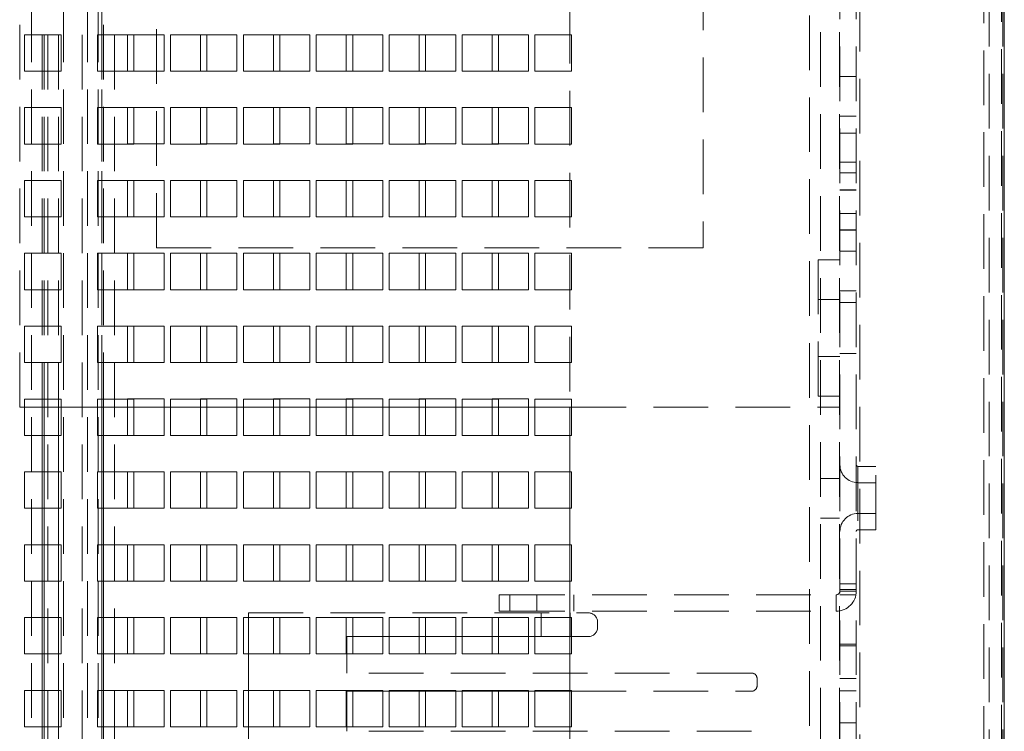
# Paper-space layout '2' of a CAD drawing. Header units: inches. Extents: x 1 to 109, y 1 to 85.
# Tile 98 of 134: x 93.34 to 97.84, y 23.41 to 26.66. Entities that reach past the tile are written whole.
import ezdxf

# ---------------------------------------------------------------- set-up
doc = ezdxf.new("R2010")
doc.units = ezdxf.units.IN
doc.header["$MEASUREMENT"] = 0
doc.linetypes.add('HIDDEN', pattern=[0.075, 0.05, -0.025])

psp = doc.layouts.new('2')

# ---------------------------------------------------------------- linework, layer by layer
at = {"color": 7, "linetype": 'HIDDEN', "lineweight": 0, "ltscale": 5}
for p, q in [((97.8294, 30.6516), (97.8294, 13.0332)), ((97.0903, 13.163), (97.0903, 30.5218)), ((97.165, 13.163), (97.165, 30.5218)), ((97.7483, 13.146), (97.7483, 30.5385)), ((97.7733, 30.5385), (97.7733, 13.146)), ((97.8356, 30.5385), (97.8356, 13.146)), ((97.1817, 30.5153), (97.1817, 13.1695)), ((97.8417, 30.5153), (97.8417, 13.1695)), ((97.0019, 13.2286), (97.0019, 30.4542)), ((97.0891, 13.2286), (97.0891, 30.4542)), ((96.9519, 30.431), (96.9519, 13.2518)), ((93.3938, 13.7176), (93.3938, 29.9676)), ((93.4436, 29.9676), (93.4436, 24.8882)), ((93.4519, 29.9676), (93.4519, 13.7176)), ((93.4519, 29.9676), (93.4519, 24.8882)), ((93.4685, 29.9676), (93.4685, 13.7176)), ((93.5175, 29.9676), (93.5175, 24.8882)), ((93.5412, 13.7176), (93.5412, 29.9676)), ((93.626, 29.9676), (93.626, 13.7176)), ((93.6497, 13.7176), (93.6497, 29.9676)), ((93.6987, 13.7176), (93.6987, 29.9676)), ((93.7153, 13.7176), (93.7153, 29.9676)), ((93.7153, 24.8882), (93.7153, 29.9676)), ((93.7236, 24.8882), (93.7236, 29.9676)), ((93.7734, 29.9676), (93.7734, 13.7176)), ((95.8561, 29.3352), (95.8561, 24.8882)), ((93.3403, 29.2632), (93.3403, 24.8882)), ((93.9653, 25.6174), (93.9653, 26.8631)), ((96.4653, 26.8631), (96.4653, 25.6174)), ((94.0003, 26.5926), (93.8336, 26.5926)), ((93.8336, 26.5926), (93.8336, 26.4259)), ((94.0003, 26.4259), (94.0003, 26.5926)), ((94.3336, 26.5926), (94.1669, 26.5926)), ((94.1669, 26.5926), (94.1669, 26.4259)), ((94.3336, 26.4259), (94.3336, 26.5926)), ((94.6669, 26.5926), (94.5003, 26.5926)), ((94.5003, 26.5926), (94.5003, 26.4259)), ((94.6669, 26.4259), (94.6669, 26.5926)), ((95.0003, 26.5926), (94.8336, 26.5926)), ((94.8336, 26.5926), (94.8336, 26.4259)), ((95.0003, 26.4259), (95.0003, 26.5926)), ((95.3336, 26.5926), (95.1669, 26.5926)), ((95.1669, 26.5926), (95.1669, 26.4259)), ((95.3336, 26.4259), (95.3336, 26.5926)), ((95.6669, 26.5926), (95.5003, 26.5926)), ((95.5003, 26.5926), (95.5003, 26.4259)), ((95.6669, 26.4259), (95.6669, 26.5926)), ((93.8336, 26.4259), (94.0003, 26.4259)), ((94.1669, 26.4259), (94.3336, 26.4259)), ((94.5003, 26.4259), (94.6669, 26.4259)), ((94.8336, 26.4259), (95.0003, 26.4259)), ((95.1669, 26.4259), (95.3336, 26.4259)), ((95.5003, 26.4259), (95.6669, 26.4259)), ((97.165, 26.402), (97.0903, 26.402)), ((94.0003, 26.2592), (93.8336, 26.2592)), ((93.8336, 26.2592), (93.8336, 26.0926)), ((94.0003, 26.0926), (94.0003, 26.2592)), ((94.3336, 26.2592), (94.1669, 26.2592)), ((94.1669, 26.2592), (94.1669, 26.0926)), ((94.3336, 26.0926), (94.3336, 26.2592)), ((94.6669, 26.2592), (94.5003, 26.2592)), ((94.5003, 26.2592), (94.5003, 26.0926)), ((94.6669, 26.0926), (94.6669, 26.2592)), ((95.0003, 26.2592), (94.8336, 26.2592)), ((94.8336, 26.2592), (94.8336, 26.0926)), ((95.0003, 26.0926), (95.0003, 26.2592)), ((95.3336, 26.2592), (95.1669, 26.2592)), ((95.1669, 26.2592), (95.1669, 26.0926)), ((95.3336, 26.0926), (95.3336, 26.2592)), ((95.6669, 26.2592), (95.5003, 26.2592)), ((95.5003, 26.2592), (95.5003, 26.0926)), ((95.6669, 26.0926), (95.6669, 26.2592)), ((97.0903, 26.2204), (97.165, 26.2204)), ((97.165, 26.142), (97.0903, 26.142)), ((93.8336, 26.0926), (94.0003, 26.0926)), ((94.1669, 26.0926), (94.3336, 26.0926)), ((94.5003, 26.0926), (94.6669, 26.0926)), ((94.8336, 26.0926), (95.0003, 26.0926)), ((95.1669, 26.0926), (95.3336, 26.0926)), ((95.5003, 26.0926), (95.6669, 26.0926)), ((97.0903, 26.0095), (97.165, 26.0095)), ((97.165, 26.0095), (97.0903, 26.0095)), ((97.0903, 25.9604), (97.165, 25.9604)), ((94.0003, 25.9259), (93.8336, 25.9259)), ((93.8336, 25.9259), (93.8336, 25.7592)), ((94.0003, 25.7592), (94.0003, 25.9259)), ((94.3336, 25.9259), (94.1669, 25.9259)), ((94.1669, 25.9259), (94.1669, 25.7592)), ((94.3336, 25.7592), (94.3336, 25.9259)), ((94.6669, 25.9259), (94.5003, 25.9259)), ((94.5003, 25.9259), (94.5003, 25.7592)), ((94.6669, 25.7592), (94.6669, 25.9259)), ((95.0003, 25.9259), (94.8336, 25.9259)), ((94.8336, 25.9259), (94.8336, 25.7592)), ((95.0003, 25.7592), (95.0003, 25.9259)), ((95.3336, 25.9259), (95.1669, 25.9259)), ((95.1669, 25.9259), (95.1669, 25.7592)), ((95.3336, 25.7592), (95.3336, 25.9259)), ((95.6669, 25.9259), (95.5003, 25.9259)), ((95.5003, 25.9259), (95.5003, 25.7592)), ((95.6669, 25.7592), (95.6669, 25.9259)), ((97.165, 25.8836), (97.0903, 25.8836)), ((97.165, 25.882), (97.0903, 25.882)), ((93.8336, 25.7592), (94.0003, 25.7592)), ((94.1669, 25.7592), (94.3336, 25.7592)), ((94.5003, 25.7592), (94.6669, 25.7592)), ((94.8336, 25.7592), (95.0003, 25.7592)), ((95.1669, 25.7592), (95.3336, 25.7592)), ((95.5003, 25.7592), (95.6669, 25.7592)), ((97.0903, 25.7753), (97.165, 25.7753)), ((97.0903, 25.7753), (97.165, 25.7753)), ((97.0903, 25.7004), (97.165, 25.7004)), ((97.0903, 25.6988), (97.165, 25.6988)), ((93.9653, 25.6174), (96.4653, 25.6174)), ((94.0003, 25.5926), (93.8336, 25.5926)), ((93.8336, 25.5926), (93.8336, 25.4259)), ((94.0003, 25.4259), (94.0003, 25.5926)), ((94.3336, 25.5926), (94.1669, 25.5926)), ((94.1669, 25.5926), (94.1669, 25.4259)), ((94.3336, 25.4259), (94.3336, 25.5926)), ((94.6669, 25.5926), (94.5003, 25.5926)), ((94.5003, 25.5926), (94.5003, 25.4259)), ((94.6669, 25.4259), (94.6669, 25.5926)), ((95.0003, 25.5926), (94.8336, 25.5926)), ((94.8336, 25.5926), (94.8336, 25.4259)), ((95.0003, 25.4259), (95.0003, 25.5926)), ((95.3336, 25.5926), (95.1669, 25.5926)), ((95.1669, 25.5926), (95.1669, 25.4259)), ((95.3336, 25.4259), (95.3336, 25.5926)), ((95.6669, 25.5926), (95.5003, 25.5926)), ((95.5003, 25.5926), (95.5003, 25.4259)), ((95.6669, 25.4259), (95.6669, 25.5926)), ((97.165, 25.6024), (97.0903, 25.6024)), ((96.9903, 24.9382), (96.9903, 25.5632)), ((96.9903, 25.5632), (97.0903, 25.5632)), ((93.8336, 25.4259), (94.0003, 25.4259)), ((94.1669, 25.4259), (94.3336, 25.4259)), ((94.5003, 25.4259), (94.6669, 25.4259)), ((94.8336, 25.4259), (95.0003, 25.4259)), ((95.1669, 25.4259), (95.3336, 25.4259)), ((95.5003, 25.4259), (95.6669, 25.4259)), ((97.0903, 25.4207), (97.165, 25.4207)), ((96.9903, 25.3807), (97.0903, 25.3807)), ((97.0903, 25.3678), (97.165, 25.3678)), ((94.0003, 25.2592), (93.8336, 25.2592)), ((93.8336, 25.2592), (93.8336, 25.0926)), ((94.0003, 25.0926), (94.0003, 25.2592)), ((94.3336, 25.2592), (94.1669, 25.2592)), ((94.1669, 25.2592), (94.1669, 25.0926)), ((94.3336, 25.0926), (94.3336, 25.2592)), ((94.6669, 25.2592), (94.5003, 25.2592)), ((94.5003, 25.2592), (94.5003, 25.0926)), ((94.6669, 25.0926), (94.6669, 25.2592)), ((95.0003, 25.2592), (94.8336, 25.2592)), ((94.8336, 25.2592), (94.8336, 25.0926)), ((95.0003, 25.0926), (95.0003, 25.2592)), ((95.3336, 25.2592), (95.1669, 25.2592)), ((95.1669, 25.2592), (95.1669, 25.0926)), ((95.3336, 25.0926), (95.3336, 25.2592)), ((95.6669, 25.2592), (95.5003, 25.2592)), ((95.5003, 25.2592), (95.5003, 25.0926)), ((95.6669, 25.0926), (95.6669, 25.2592)), ((96.9903, 25.1207), (97.0903, 25.1207)), ((97.0903, 25.1337), (97.165, 25.1337)), ((93.8336, 25.0926), (94.0003, 25.0926)), ((94.1669, 25.0926), (94.3336, 25.0926)), ((94.5003, 25.0926), (94.6669, 25.0926)), ((94.8336, 25.0926), (95.0003, 25.0926)), ((95.1669, 25.0926), (95.3336, 25.0926)), ((95.5003, 25.0926), (95.6669, 25.0926)), ((94.0003, 24.9259), (93.8336, 24.9259)), ((93.8336, 24.9259), (93.8336, 24.8882)), ((94.0003, 24.7592), (94.0003, 24.9259)), ((94.3336, 24.9259), (94.1669, 24.9259)), ((94.1669, 24.9259), (94.1669, 24.8882)), ((94.3336, 24.7592), (94.3336, 24.9259)), ((94.6669, 24.9259), (94.5003, 24.9259)), ((94.5003, 24.9259), (94.5003, 24.8882)), ((94.6669, 24.7592), (94.6669, 24.9259)), ((95.0003, 24.9259), (94.8336, 24.9259)), ((94.8336, 24.9259), (94.8336, 24.8882)), ((95.0003, 24.7592), (95.0003, 24.9259)), ((95.3336, 24.9259), (95.1669, 24.9259)), ((95.1669, 24.9259), (95.1669, 24.8882)), ((95.3336, 24.7592), (95.3336, 24.9259)), ((95.6669, 24.9259), (95.5003, 24.9259)), ((95.5003, 24.9259), (95.5003, 24.8882)), ((95.6669, 24.7592), (95.6669, 24.9259)), ((97.0903, 24.9382), (96.9903, 24.9382)), ((93.3403, 24.8882), (93.3628, 24.8882)), ((93.5294, 24.8882), (93.6961, 24.8882)), ((93.8628, 24.8882), (94.0294, 24.8882)), ((94.1961, 24.8882), (94.3628, 24.8882)), ((94.5294, 24.8882), (94.6961, 24.8882)), ((94.8628, 24.8882), (95.0294, 24.8882)), ((95.1961, 24.8882), (95.3628, 24.8882)), ((95.5294, 24.8882), (95.6961, 24.8882)), ((95.8628, 24.8882), (97.0903, 24.8882)), ((93.8628, 24.7592), (94.0003, 24.7592)), ((94.1961, 24.7592), (94.3336, 24.7592)), ((94.5294, 24.7592), (94.6669, 24.7592)), ((94.8628, 24.7592), (95.0003, 24.7592)), ((95.1961, 24.7592), (95.3336, 24.7592)), ((95.5294, 24.7592), (95.6669, 24.7592)), ((93.4436, 24.7591), (93.4436, 24.5924)), ((93.4519, 24.7591), (93.4519, 24.5924)), ((93.5175, 24.7591), (93.5175, 24.5924)), ((93.7153, 24.5924), (93.7153, 24.7591)), ((93.7236, 24.5924), (93.7236, 24.7591)), ((95.8561, 24.7591), (95.8561, 24.5924)), ((94.0003, 24.5926), (93.8336, 24.5926)), ((93.8336, 24.5926), (93.8336, 24.5924)), ((94.0003, 24.4259), (94.0003, 24.5926)), ((94.3336, 24.5926), (94.1669, 24.5926)), ((94.1669, 24.5926), (94.1669, 24.5924)), ((94.3336, 24.4259), (94.3336, 24.5926)), ((94.6669, 24.5926), (94.5003, 24.5926)), ((94.5003, 24.5926), (94.5003, 24.5924)), ((94.6669, 24.4259), (94.6669, 24.5926)), ((95.0003, 24.5926), (94.8336, 24.5926)), ((94.8336, 24.5926), (94.8336, 24.5924)), ((95.0003, 24.4259), (95.0003, 24.5926)), ((95.3336, 24.5926), (95.1669, 24.5926)), ((95.1669, 24.5926), (95.1669, 24.5924)), ((95.3336, 24.4259), (95.3336, 24.5926)), ((95.6669, 24.5926), (95.5003, 24.5926)), ((95.5003, 24.5926), (95.5003, 24.5924)), ((95.6669, 24.4259), (95.6669, 24.5926)), ((97.1723, 24.6177), (97.1723, 24.3271)), ((97.1723, 24.6177), (97.1723, 24.3271)), ((97.2543, 24.6177), (97.1723, 24.6177)), ((97.2543, 24.3271), (97.2543, 24.6177)), ((97.0019, 24.5622), (97.0891, 24.5622)), ((97.2543, 24.5429), (97.1723, 24.5429)), ((97.1723, 24.5419), (97.1723, 24.4029)), ((97.1723, 24.5419), (97.1723, 24.4029)), ((93.4436, 24.4257), (93.4436, 24.2591)), ((93.4519, 24.4257), (93.4519, 24.2591)), ((93.5175, 24.4257), (93.5175, 24.2591)), ((93.7153, 24.2591), (93.7153, 24.4257)), ((93.7236, 24.2591), (93.7236, 24.4257)), ((93.8628, 24.4259), (94.0003, 24.4259)), ((94.1961, 24.4259), (94.3336, 24.4259)), ((94.5294, 24.4259), (94.6669, 24.4259)), ((94.8628, 24.4259), (95.0003, 24.4259)), ((95.1961, 24.4259), (95.3336, 24.4259)), ((95.5294, 24.4259), (95.6669, 24.4259)), ((95.8561, 24.4257), (95.8561, 24.2591)), ((97.1723, 24.4019), (97.2543, 24.4019)), ((97.0019, 24.3806), (97.0891, 24.3806)), ((97.1723, 24.3271), (97.2543, 24.3271)), ((94.0003, 24.2592), (93.8336, 24.2592)), ((93.8336, 24.2592), (93.8336, 24.2591)), ((94.0003, 24.0926), (94.0003, 24.2592)), ((94.3336, 24.2592), (94.1669, 24.2592)), ((94.1669, 24.2592), (94.1669, 24.2591)), ((94.3336, 24.0926), (94.3336, 24.2592)), ((94.6669, 24.2592), (94.5003, 24.2592)), ((94.5003, 24.2592), (94.5003, 24.2591)), ((94.6669, 24.0926), (94.6669, 24.2592)), ((95.0003, 24.2592), (94.8336, 24.2592)), ((94.8336, 24.2592), (94.8336, 24.2591)), ((95.0003, 24.0926), (95.0003, 24.2592)), ((95.3336, 24.2592), (95.1669, 24.2592)), ((95.1669, 24.2592), (95.1669, 24.2591)), ((95.3336, 24.0926), (95.3336, 24.2592)), ((95.6669, 24.2592), (95.5003, 24.2592)), ((95.5003, 24.2592), (95.5003, 24.2591)), ((95.6669, 24.0926), (95.6669, 24.2592)), ((93.4436, 24.0924), (93.4436, 23.9257)), ((93.4519, 24.0924), (93.4519, 23.9257)), ((93.5175, 24.0924), (93.5175, 23.9257)), ((93.7153, 23.9257), (93.7153, 24.0924)), ((93.7236, 23.9257), (93.7236, 24.0924)), ((93.8628, 24.0926), (94.0003, 24.0926)), ((94.1961, 24.0926), (94.3336, 24.0926)), ((94.5294, 24.0926), (94.6669, 24.0926)), ((94.8628, 24.0926), (95.0003, 24.0926)), ((95.1961, 24.0926), (95.3336, 24.0926)), ((95.5294, 24.0926), (95.6669, 24.0926)), ((95.8561, 24.0924), (95.8561, 23.8387)), ((97.165, 24.0799), (97.0903, 24.0799)), ((97.165, 24.0549), (97.0903, 24.0549)), ((97.0903, 24.0466), (97.165, 24.0466)), ((95.5319, 23.9552), (95.5319, 24.0299)), ((95.5319, 24.0299), (95.5819, 24.0299)), ((95.5819, 24.0299), (95.5819, 23.9552)), ((95.5819, 24.0299), (97.0736, 24.0299)), ((95.704, 24.0299), (95.704, 23.9552)), ((95.8732, 23.9552), (95.8732, 24.0299)), ((97.0736, 24.0299), (97.0736, 23.9552)), ((97.0903, 24.0303), (97.165, 24.0303)), ((97.165, 24.0303), (97.0903, 24.0303)), ((95.5819, 23.9552), (95.5319, 23.9552)), ((95.5819, 23.9552), (97.0736, 23.9552)), ((94.0003, 23.9259), (93.8336, 23.9259)), ((93.8336, 23.9259), (93.8336, 23.9257)), ((94.0003, 23.7592), (94.0003, 23.9259)), ((94.3336, 23.9259), (94.1669, 23.9259)), ((94.1669, 23.9259), (94.1669, 23.9257)), ((94.3336, 23.7592), (94.3336, 23.9259)), ((94.3864, 23.947), (95.9405, 23.947)), ((94.3864, 23.9257), (94.3864, 23.947)), ((94.6669, 23.9259), (94.5003, 23.9259)), ((94.5003, 23.9259), (94.5003, 23.7592)), ((94.6669, 23.7592), (94.6669, 23.9259)), ((95.0003, 23.9259), (94.8336, 23.9259)), ((94.8336, 23.9259), (94.8336, 23.7592)), ((95.0003, 23.7592), (95.0003, 23.9259)), ((95.3336, 23.9259), (95.1669, 23.9259)), ((95.1669, 23.9259), (95.1669, 23.8387)), ((95.3336, 23.7592), (95.3336, 23.9259)), ((95.6669, 23.9259), (95.5003, 23.9259)), ((95.5003, 23.9259), (95.5003, 23.8387)), ((95.6669, 23.7592), (95.6669, 23.9259)), ((95.7243, 23.947), (95.7243, 23.8387)), ((95.8568, 23.8387), (95.8568, 23.947)), ((95.9822, 23.8803), (95.9822, 23.9053)), ((94.8628, 23.8387), (95.0294, 23.8387)), ((95.1961, 23.8387), (95.3628, 23.8387)), ((95.5294, 23.8387), (95.6961, 23.8387)), ((95.8628, 23.8387), (95.9405, 23.8387)), ((97.165, 23.8041), (97.0903, 23.8041)), ((97.0903, 23.7962), (97.165, 23.7962)), ((97.0903, 23.7962), (97.165, 23.7962)), ((93.4436, 23.7591), (93.4436, 23.5924)), ((93.4519, 23.7591), (93.4519, 23.5924)), ((93.5175, 23.7591), (93.5175, 23.5924)), ((93.7153, 23.5924), (93.7153, 23.7591)), ((93.7236, 23.5924), (93.7236, 23.7591)), ((93.8628, 23.7592), (94.0003, 23.7592)), ((94.1961, 23.7592), (94.3336, 23.7592)), ((94.3864, 23.5924), (94.3864, 23.7591)), ((94.5003, 23.7592), (94.6669, 23.7592)), ((94.8336, 23.7592), (94.8364, 23.7592)), ((94.8364, 23.6719), (94.8364, 23.7591)), ((94.8628, 23.7592), (95.0003, 23.7592)), ((95.1961, 23.7592), (95.3336, 23.7592)), ((95.5294, 23.7592), (95.6669, 23.7592)), ((95.8561, 23.7591), (95.8561, 23.5886)), ((96.6864, 23.6719), (94.8364, 23.6719)), ((96.7114, 23.6469), (96.7114, 23.6136)), ((97.0903, 23.6474), (97.165, 23.6474)), ((94.0003, 23.5926), (93.8336, 23.5926)), ((93.8336, 23.5926), (93.8336, 23.5924)), ((94.0003, 23.4259), (94.0003, 23.5926)), ((94.3336, 23.5926), (94.1669, 23.5926)), ((94.1669, 23.5926), (94.1669, 23.5924)), ((94.3336, 23.4259), (94.3336, 23.5926)), ((94.6669, 23.5926), (94.5003, 23.5926)), ((94.5003, 23.5926), (94.5003, 23.4259)), ((94.6669, 23.4259), (94.6669, 23.5926)), ((95.0003, 23.5926), (94.8336, 23.5926)), ((94.8336, 23.5926), (94.8336, 23.4259)), ((95.0003, 23.4259), (95.0003, 23.5926)), ((95.3336, 23.5926), (95.1669, 23.5926)), ((95.1669, 23.5926), (95.1669, 23.5886)), ((95.3336, 23.4259), (95.3336, 23.5926)), ((95.6669, 23.5926), (95.5003, 23.5926)), ((95.5003, 23.5926), (95.5003, 23.5886)), ((95.6669, 23.4259), (95.6669, 23.5926)), ((97.165, 23.5912), (97.0903, 23.5912)), ((94.8628, 23.5886), (95.0294, 23.5886)), ((95.1961, 23.5886), (95.3628, 23.5886)), ((95.5294, 23.5886), (95.6961, 23.5886)), ((95.8628, 23.5886), (96.6864, 23.5886)), ((93.4436, 23.4257), (93.4436, 23.2591)), ((93.4519, 23.4257), (93.4519, 23.2591)), ((93.5175, 23.4257), (93.5175, 23.2591)), ((93.7153, 23.2591), (93.7153, 23.4257)), ((93.7236, 23.2591), (93.7236, 23.4257)), ((93.8628, 23.4259), (94.0003, 23.4259)), ((94.1961, 23.4259), (94.3336, 23.4259)), ((94.3864, 23.2591), (94.3864, 23.4257)), ((94.5003, 23.4259), (94.6669, 23.4259)), ((94.8336, 23.4259), (94.8364, 23.4259)), ((94.8364, 23.4052), (94.8364, 23.4257)), ((94.8628, 23.4259), (95.0003, 23.4259)), ((95.1961, 23.4259), (95.3336, 23.4259)), ((95.5294, 23.4259), (95.6669, 23.4259)), ((95.8561, 23.4257), (95.8561, 23.2591)), ((97.0903, 23.4437), (97.165, 23.4437)), ((96.6864, 23.4052), (94.8364, 23.4052))]:
    psp.add_line(p, q, dxfattribs=at)
at = {"color": 7, "linetype": 'Continuous', "lineweight": 15, "ltscale": 5}
for p, q in [((97.8419, 30.5968), (97.8419, 13.088)), ((93.5294, 26.5924), (93.3628, 26.5924)), ((93.3628, 26.5924), (93.3628, 26.4257)), ((93.5294, 26.4257), (93.5294, 26.5924)), ((93.8628, 26.5924), (93.6961, 26.5924)), ((93.6961, 26.5924), (93.6961, 26.4257)), ((93.8628, 26.4257), (93.8628, 26.5924)), ((94.1961, 26.5924), (94.0294, 26.5924)), ((94.0294, 26.5924), (94.0294, 26.4257)), ((94.1961, 26.4257), (94.1961, 26.5924)), ((94.5294, 26.5924), (94.3628, 26.5924)), ((94.3628, 26.5924), (94.3628, 26.4257)), ((94.5294, 26.4257), (94.5294, 26.5924)), ((94.8628, 26.5924), (94.6961, 26.5924)), ((94.6961, 26.5924), (94.6961, 26.4257)), ((94.8628, 26.4257), (94.8628, 26.5924)), ((95.1961, 26.5924), (95.0294, 26.5924)), ((95.0294, 26.5924), (95.0294, 26.4257)), ((95.1961, 26.4257), (95.1961, 26.5924)), ((95.5294, 26.5924), (95.3628, 26.5924)), ((95.3628, 26.5924), (95.3628, 26.4257)), ((95.5294, 26.4257), (95.5294, 26.5924)), ((95.8628, 26.5924), (95.6961, 26.5924)), ((95.6961, 26.5924), (95.6961, 26.4257)), ((95.8628, 26.4257), (95.8628, 26.5924)), ((93.3628, 26.4257), (93.5294, 26.4257)), ((93.6961, 26.4257), (93.8628, 26.4257)), ((94.0294, 26.4257), (94.1961, 26.4257)), ((94.3628, 26.4257), (94.5294, 26.4257)), ((94.6961, 26.4257), (94.8628, 26.4257)), ((95.0294, 26.4257), (95.1961, 26.4257)), ((95.3628, 26.4257), (95.5294, 26.4257)), ((95.6961, 26.4257), (95.8628, 26.4257)), ((93.5294, 26.2591), (93.3628, 26.2591)), ((93.3628, 26.2591), (93.3628, 26.0924)), ((93.5294, 26.0924), (93.5294, 26.2591)), ((93.8628, 26.2591), (93.6961, 26.2591)), ((93.6961, 26.2591), (93.6961, 26.0924)), ((93.8628, 26.0924), (93.8628, 26.2591)), ((94.1961, 26.2591), (94.0294, 26.2591)), ((94.0294, 26.2591), (94.0294, 26.0924)), ((94.1961, 26.0924), (94.1961, 26.2591)), ((94.5294, 26.2591), (94.3628, 26.2591)), ((94.3628, 26.2591), (94.3628, 26.0924)), ((94.5294, 26.0924), (94.5294, 26.2591)), ((94.8628, 26.2591), (94.6961, 26.2591)), ((94.6961, 26.2591), (94.6961, 26.0924)), ((94.8628, 26.0924), (94.8628, 26.2591)), ((95.1961, 26.2591), (95.0294, 26.2591)), ((95.0294, 26.2591), (95.0294, 26.0924)), ((95.1961, 26.0924), (95.1961, 26.2591)), ((95.5294, 26.2591), (95.3628, 26.2591)), ((95.3628, 26.2591), (95.3628, 26.0924)), ((95.5294, 26.0924), (95.5294, 26.2591)), ((95.8628, 26.2591), (95.6961, 26.2591)), ((95.6961, 26.2591), (95.6961, 26.0924)), ((95.8628, 26.0924), (95.8628, 26.2591)), ((93.3628, 26.0924), (93.5294, 26.0924)), ((93.6961, 26.0924), (93.8628, 26.0924)), ((94.0294, 26.0924), (94.1961, 26.0924)), ((94.3628, 26.0924), (94.5294, 26.0924)), ((94.6961, 26.0924), (94.8628, 26.0924)), ((95.0294, 26.0924), (95.1961, 26.0924)), ((95.3628, 26.0924), (95.5294, 26.0924)), ((95.6961, 26.0924), (95.8628, 26.0924)), ((93.5294, 25.9257), (93.3628, 25.9257)), ((93.3628, 25.9257), (93.3628, 25.7591)), ((93.5294, 25.7591), (93.5294, 25.9257)), ((93.8628, 25.9257), (93.6961, 25.9257)), ((93.6961, 25.9257), (93.6961, 25.7591)), ((93.8628, 25.7591), (93.8628, 25.9257)), ((94.1961, 25.9257), (94.0294, 25.9257)), ((94.0294, 25.9257), (94.0294, 25.7591)), ((94.1961, 25.7591), (94.1961, 25.9257)), ((94.5294, 25.9257), (94.3628, 25.9257)), ((94.3628, 25.9257), (94.3628, 25.7591)), ((94.5294, 25.7591), (94.5294, 25.9257)), ((94.8628, 25.9257), (94.6961, 25.9257)), ((94.6961, 25.9257), (94.6961, 25.7591)), ((94.8628, 25.7591), (94.8628, 25.9257)), ((95.1961, 25.9257), (95.0294, 25.9257)), ((95.0294, 25.9257), (95.0294, 25.7591)), ((95.1961, 25.7591), (95.1961, 25.9257)), ((95.5294, 25.9257), (95.3628, 25.9257)), ((95.3628, 25.9257), (95.3628, 25.7591)), ((95.5294, 25.7591), (95.5294, 25.9257)), ((95.8628, 25.9257), (95.6961, 25.9257)), ((95.6961, 25.9257), (95.6961, 25.7591)), ((95.8628, 25.7591), (95.8628, 25.9257)), ((93.3628, 25.7591), (93.5294, 25.7591)), ((93.6961, 25.7591), (93.8628, 25.7591)), ((94.0294, 25.7591), (94.1961, 25.7591)), ((94.3628, 25.7591), (94.5294, 25.7591)), ((94.6961, 25.7591), (94.8628, 25.7591)), ((95.0294, 25.7591), (95.1961, 25.7591)), ((95.3628, 25.7591), (95.5294, 25.7591)), ((95.6961, 25.7591), (95.8628, 25.7591)), ((93.5294, 25.5924), (93.3628, 25.5924)), ((93.3628, 25.5924), (93.3628, 25.4257)), ((93.5294, 25.4257), (93.5294, 25.5924)), ((93.8628, 25.5924), (93.6961, 25.5924)), ((93.6961, 25.5924), (93.6961, 25.4257)), ((93.8628, 25.4257), (93.8628, 25.5924)), ((94.1961, 25.5924), (94.0294, 25.5924)), ((94.0294, 25.5924), (94.0294, 25.4257)), ((94.1961, 25.4257), (94.1961, 25.5924)), ((94.5294, 25.5924), (94.3628, 25.5924)), ((94.3628, 25.5924), (94.3628, 25.4257)), ((94.5294, 25.4257), (94.5294, 25.5924)), ((94.8628, 25.5924), (94.6961, 25.5924)), ((94.6961, 25.5924), (94.6961, 25.4257)), ((94.8628, 25.4257), (94.8628, 25.5924)), ((95.1961, 25.5924), (95.0294, 25.5924)), ((95.0294, 25.5924), (95.0294, 25.4257)), ((95.1961, 25.4257), (95.1961, 25.5924)), ((95.5294, 25.5924), (95.3628, 25.5924)), ((95.3628, 25.5924), (95.3628, 25.4257)), ((95.5294, 25.4257), (95.5294, 25.5924)), ((95.8628, 25.5924), (95.6961, 25.5924)), ((95.6961, 25.5924), (95.6961, 25.4257)), ((95.8628, 25.4257), (95.8628, 25.5924)), ((93.3628, 25.4257), (93.5294, 25.4257)), ((93.6961, 25.4257), (93.8628, 25.4257)), ((94.0294, 25.4257), (94.1961, 25.4257)), ((94.3628, 25.4257), (94.5294, 25.4257)), ((94.6961, 25.4257), (94.8628, 25.4257)), ((95.0294, 25.4257), (95.1961, 25.4257)), ((95.3628, 25.4257), (95.5294, 25.4257)), ((95.6961, 25.4257), (95.8628, 25.4257)), ((93.5294, 25.2591), (93.3628, 25.2591)), ((93.3628, 25.2591), (93.3628, 25.0924)), ((93.5294, 25.0924), (93.5294, 25.2591)), ((93.8628, 25.2591), (93.6961, 25.2591)), ((93.6961, 25.2591), (93.6961, 25.0924)), ((93.8628, 25.0924), (93.8628, 25.2591)), ((94.1961, 25.2591), (94.0294, 25.2591)), ((94.0294, 25.2591), (94.0294, 25.0924)), ((94.1961, 25.0924), (94.1961, 25.2591)), ((94.5294, 25.2591), (94.3628, 25.2591)), ((94.3628, 25.2591), (94.3628, 25.0924)), ((94.5294, 25.0924), (94.5294, 25.2591)), ((94.8628, 25.2591), (94.6961, 25.2591)), ((94.6961, 25.2591), (94.6961, 25.0924)), ((94.8628, 25.0924), (94.8628, 25.2591)), ((95.1961, 25.2591), (95.0294, 25.2591)), ((95.0294, 25.2591), (95.0294, 25.0924)), ((95.1961, 25.0924), (95.1961, 25.2591)), ((95.5294, 25.2591), (95.3628, 25.2591)), ((95.3628, 25.2591), (95.3628, 25.0924)), ((95.5294, 25.0924), (95.5294, 25.2591)), ((95.8628, 25.2591), (95.6961, 25.2591)), ((95.6961, 25.2591), (95.6961, 25.0924)), ((95.8628, 25.0924), (95.8628, 25.2591)), ((93.3628, 25.0924), (93.5294, 25.0924)), ((93.6961, 25.0924), (93.8628, 25.0924)), ((94.0294, 25.0924), (94.1961, 25.0924)), ((94.3628, 25.0924), (94.5294, 25.0924)), ((94.6961, 25.0924), (94.8628, 25.0924)), ((95.0294, 25.0924), (95.1961, 25.0924)), ((95.3628, 25.0924), (95.5294, 25.0924)), ((95.6961, 25.0924), (95.8628, 25.0924)), ((93.5294, 24.9257), (93.3628, 24.9257)), ((93.3628, 24.9257), (93.3628, 24.7591)), ((93.5294, 24.7591), (93.5294, 24.9257)), ((93.8628, 24.9257), (93.6961, 24.9257)), ((93.6961, 24.9257), (93.6961, 24.7591)), ((93.8628, 24.7591), (93.8628, 24.9257)), ((94.1961, 24.9257), (94.0294, 24.9257)), ((94.0294, 24.9257), (94.0294, 24.7591)), ((94.1961, 24.7591), (94.1961, 24.9257)), ((94.5294, 24.9257), (94.3628, 24.9257)), ((94.3628, 24.9257), (94.3628, 24.7591)), ((94.5294, 24.7591), (94.5294, 24.9257)), ((94.8628, 24.9257), (94.6961, 24.9257)), ((94.6961, 24.9257), (94.6961, 24.7591)), ((94.8628, 24.7591), (94.8628, 24.9257)), ((95.1961, 24.9257), (95.0294, 24.9257)), ((95.0294, 24.9257), (95.0294, 24.7591)), ((95.1961, 24.7591), (95.1961, 24.9257)), ((95.5294, 24.9257), (95.3628, 24.9257)), ((95.3628, 24.9257), (95.3628, 24.7591)), ((95.5294, 24.7591), (95.5294, 24.9257)), ((95.8628, 24.9257), (95.6961, 24.9257)), ((95.6961, 24.9257), (95.6961, 24.7591)), ((95.8628, 24.7591), (95.8628, 24.9257)), ((93.3628, 24.8882), (93.5294, 24.8882)), ((93.4436, 24.8882), (93.4436, 24.7591)), ((93.6961, 24.8882), (93.8628, 24.8882)), ((93.7236, 24.7591), (93.7236, 24.8882)), ((93.8336, 24.8882), (93.8336, 24.7592)), ((94.0294, 24.8882), (94.1961, 24.8882)), ((94.1669, 24.8882), (94.1669, 24.7592)), ((94.3628, 24.8882), (94.5294, 24.8882)), ((94.5003, 24.8882), (94.5003, 24.7592)), ((94.6961, 24.8882), (94.8628, 24.8882)), ((94.8336, 24.8882), (94.8336, 24.7592)), ((95.0294, 24.8882), (95.1961, 24.8882)), ((95.1669, 24.8882), (95.1669, 24.7592)), ((95.3628, 24.8882), (95.5294, 24.8882)), ((95.5003, 24.8882), (95.5003, 24.7592)), ((95.6961, 24.8882), (95.8628, 24.8882)), ((95.8561, 24.8882), (95.8561, 24.7591)), ((93.8336, 24.7592), (93.8628, 24.7592)), ((94.1669, 24.7592), (94.1961, 24.7592)), ((94.5003, 24.7592), (94.5294, 24.7592)), ((94.8336, 24.7592), (94.8628, 24.7592)), ((95.1669, 24.7592), (95.1961, 24.7592)), ((95.5003, 24.7592), (95.5294, 24.7592)), ((93.3628, 24.7591), (93.5294, 24.7591)), ((93.6961, 24.7591), (93.8628, 24.7591)), ((94.0294, 24.7591), (94.1961, 24.7591)), ((94.3628, 24.7591), (94.5294, 24.7591)), ((94.6961, 24.7591), (94.8628, 24.7591)), ((95.0294, 24.7591), (95.1961, 24.7591)), ((95.3628, 24.7591), (95.5294, 24.7591)), ((95.6961, 24.7591), (95.8628, 24.7591)), ((93.5294, 24.5924), (93.3628, 24.5924)), ((93.3628, 24.5924), (93.3628, 24.4257)), ((93.4436, 24.5924), (93.4436, 24.4257)), ((93.5294, 24.4257), (93.5294, 24.5924)), ((93.8628, 24.5924), (93.6961, 24.5924)), ((93.6961, 24.5924), (93.6961, 24.4257)), ((93.7236, 24.4257), (93.7236, 24.5924)), ((93.8336, 24.5924), (93.8336, 24.4259)), ((93.8628, 24.4257), (93.8628, 24.5924)), ((94.1961, 24.5924), (94.0294, 24.5924)), ((94.0294, 24.5924), (94.0294, 24.4257)), ((94.1669, 24.5924), (94.1669, 24.4259)), ((94.1961, 24.4257), (94.1961, 24.5924)), ((94.5294, 24.5924), (94.3628, 24.5924)), ((94.3628, 24.5924), (94.3628, 24.4257)), ((94.5003, 24.5924), (94.5003, 24.4259)), ((94.5294, 24.4257), (94.5294, 24.5924)), ((94.8628, 24.5924), (94.6961, 24.5924)), ((94.6961, 24.5924), (94.6961, 24.4257)), ((94.8336, 24.5924), (94.8336, 24.4259)), ((94.8628, 24.4257), (94.8628, 24.5924)), ((95.1961, 24.5924), (95.0294, 24.5924)), ((95.0294, 24.5924), (95.0294, 24.4257)), ((95.1669, 24.5924), (95.1669, 24.4259)), ((95.1961, 24.4257), (95.1961, 24.5924)), ((95.5294, 24.5924), (95.3628, 24.5924)), ((95.3628, 24.5924), (95.3628, 24.4257)), ((95.5003, 24.5924), (95.5003, 24.4259)), ((95.5294, 24.4257), (95.5294, 24.5924)), ((95.8628, 24.5924), (95.6961, 24.5924)), ((95.6961, 24.5924), (95.6961, 24.4257)), ((95.8561, 24.5924), (95.8561, 24.4257)), ((95.8628, 24.4257), (95.8628, 24.5924)), ((93.3628, 24.4257), (93.5294, 24.4257)), ((93.6961, 24.4257), (93.8628, 24.4257)), ((93.8336, 24.4259), (93.8628, 24.4259)), ((94.0294, 24.4257), (94.1961, 24.4257)), ((94.1669, 24.4259), (94.1961, 24.4259)), ((94.3628, 24.4257), (94.5294, 24.4257)), ((94.5003, 24.4259), (94.5294, 24.4259)), ((94.6961, 24.4257), (94.8628, 24.4257)), ((94.8336, 24.4259), (94.8628, 24.4259)), ((95.0294, 24.4257), (95.1961, 24.4257)), ((95.1669, 24.4259), (95.1961, 24.4259)), ((95.3628, 24.4257), (95.5294, 24.4257)), ((95.5003, 24.4259), (95.5294, 24.4259)), ((95.6961, 24.4257), (95.8628, 24.4257)), ((93.5294, 24.2591), (93.3628, 24.2591)), ((93.3628, 24.2591), (93.3628, 24.0924)), ((93.4436, 24.2591), (93.4436, 24.0924)), ((93.5294, 24.0924), (93.5294, 24.2591)), ((93.8628, 24.2591), (93.6961, 24.2591)), ((93.6961, 24.2591), (93.6961, 24.0924)), ((93.7236, 24.0924), (93.7236, 24.2591)), ((93.8336, 24.2591), (93.8336, 24.0926)), ((93.8628, 24.0924), (93.8628, 24.2591)), ((94.1961, 24.2591), (94.0294, 24.2591)), ((94.0294, 24.2591), (94.0294, 24.0924)), ((94.1669, 24.2591), (94.1669, 24.0926)), ((94.1961, 24.0924), (94.1961, 24.2591)), ((94.5294, 24.2591), (94.3628, 24.2591)), ((94.3628, 24.2591), (94.3628, 24.0924)), ((94.5003, 24.2591), (94.5003, 24.0926)), ((94.5294, 24.0924), (94.5294, 24.2591)), ((94.8628, 24.2591), (94.6961, 24.2591)), ((94.6961, 24.2591), (94.6961, 24.0924)), ((94.8336, 24.2591), (94.8336, 24.0926)), ((94.8628, 24.0924), (94.8628, 24.2591)), ((95.1961, 24.2591), (95.0294, 24.2591)), ((95.0294, 24.2591), (95.0294, 24.0924)), ((95.1669, 24.2591), (95.1669, 24.0926)), ((95.1961, 24.0924), (95.1961, 24.2591)), ((95.5294, 24.2591), (95.3628, 24.2591)), ((95.3628, 24.2591), (95.3628, 24.0924)), ((95.5003, 24.2591), (95.5003, 24.0926)), ((95.5294, 24.0924), (95.5294, 24.2591)), ((95.8628, 24.2591), (95.6961, 24.2591)), ((95.6961, 24.2591), (95.6961, 24.0924)), ((95.8561, 24.2591), (95.8561, 24.0924)), ((95.8628, 24.0924), (95.8628, 24.2591)), ((93.3628, 24.0924), (93.5294, 24.0924)), ((93.6961, 24.0924), (93.8628, 24.0924)), ((93.8336, 24.0926), (93.8628, 24.0926)), ((94.0294, 24.0924), (94.1961, 24.0924)), ((94.1669, 24.0926), (94.1961, 24.0926)), ((94.3628, 24.0924), (94.5294, 24.0924)), ((94.5003, 24.0926), (94.5294, 24.0926)), ((94.6961, 24.0924), (94.8628, 24.0924)), ((94.8336, 24.0926), (94.8628, 24.0926)), ((95.0294, 24.0924), (95.1961, 24.0924)), ((95.1669, 24.0926), (95.1961, 24.0926)), ((95.3628, 24.0924), (95.5294, 24.0924)), ((95.5003, 24.0926), (95.5294, 24.0926)), ((95.6961, 24.0924), (95.8628, 24.0924)), ((93.5294, 23.9257), (93.3628, 23.9257)), ((93.3628, 23.9257), (93.3628, 23.7591)), ((93.4436, 23.9257), (93.4436, 23.7591)), ((93.5294, 23.7591), (93.5294, 23.9257)), ((93.8628, 23.9257), (93.6961, 23.9257)), ((93.6961, 23.9257), (93.6961, 23.7591)), ((93.7236, 23.7591), (93.7236, 23.9257)), ((93.8336, 23.9257), (93.8336, 23.7592)), ((93.8628, 23.7591), (93.8628, 23.9257)), ((94.1961, 23.9257), (94.0294, 23.9257)), ((94.0294, 23.9257), (94.0294, 23.7591)), ((94.1669, 23.9257), (94.1669, 23.7592)), ((94.1961, 23.7591), (94.1961, 23.9257)), ((94.5294, 23.9257), (94.3628, 23.9257)), ((94.3628, 23.9257), (94.3628, 23.7591)), ((94.3864, 23.7591), (94.3864, 23.9257)), ((94.5294, 23.7591), (94.5294, 23.9257)), ((94.8628, 23.9257), (94.6961, 23.9257)), ((94.6961, 23.9257), (94.6961, 23.7591)), ((94.8628, 23.7591), (94.8628, 23.9257)), ((95.1961, 23.9257), (95.0294, 23.9257)), ((95.0294, 23.9257), (95.0294, 23.7591)), ((95.1961, 23.7591), (95.1961, 23.9257)), ((95.5294, 23.9257), (95.3628, 23.9257)), ((95.3628, 23.9257), (95.3628, 23.7591)), ((95.5294, 23.7591), (95.5294, 23.9257)), ((95.8628, 23.9257), (95.6961, 23.9257)), ((95.6961, 23.9257), (95.6961, 23.7591)), ((95.8628, 23.7591), (95.8628, 23.9257)), ((94.8364, 23.7591), (94.8364, 23.8387)), ((94.8364, 23.8387), (94.8628, 23.8387)), ((95.0294, 23.8387), (95.1961, 23.8387)), ((95.1669, 23.8387), (95.1669, 23.7592)), ((95.3628, 23.8387), (95.5294, 23.8387)), ((95.5003, 23.8387), (95.5003, 23.7592)), ((95.6961, 23.8387), (95.8628, 23.8387)), ((95.8561, 23.8387), (95.8561, 23.7591)), ((93.3628, 23.7591), (93.5294, 23.7591)), ((93.6961, 23.7591), (93.8628, 23.7591)), ((93.8336, 23.7592), (93.8628, 23.7592)), ((94.0294, 23.7591), (94.1961, 23.7591)), ((94.1669, 23.7592), (94.1961, 23.7592)), ((94.3628, 23.7591), (94.5294, 23.7591)), ((94.6961, 23.7591), (94.8628, 23.7591)), ((94.8364, 23.7592), (94.8628, 23.7592)), ((95.0294, 23.7591), (95.1961, 23.7591)), ((95.1669, 23.7592), (95.1961, 23.7592)), ((95.3628, 23.7591), (95.5294, 23.7591)), ((95.5003, 23.7592), (95.5294, 23.7592)), ((95.6961, 23.7591), (95.8628, 23.7591)), ((93.5294, 23.5924), (93.3628, 23.5924)), ((93.3628, 23.5924), (93.3628, 23.4257)), ((93.4436, 23.5924), (93.4436, 23.4257)), ((93.5294, 23.4257), (93.5294, 23.5924)), ((93.8628, 23.5924), (93.6961, 23.5924)), ((93.6961, 23.5924), (93.6961, 23.4257)), ((93.7236, 23.4257), (93.7236, 23.5924)), ((93.8336, 23.5924), (93.8336, 23.4259)), ((93.8628, 23.4257), (93.8628, 23.5924)), ((94.1961, 23.5924), (94.0294, 23.5924)), ((94.0294, 23.5924), (94.0294, 23.4257)), ((94.1669, 23.5924), (94.1669, 23.4259)), ((94.1961, 23.4257), (94.1961, 23.5924)), ((94.5294, 23.5924), (94.3628, 23.5924)), ((94.3628, 23.5924), (94.3628, 23.4257)), ((94.3864, 23.4257), (94.3864, 23.5924)), ((94.5294, 23.4257), (94.5294, 23.5924)), ((94.8628, 23.5924), (94.6961, 23.5924)), ((94.6961, 23.5924), (94.6961, 23.4257)), ((94.8628, 23.4257), (94.8628, 23.5924)), ((95.1961, 23.5924), (95.0294, 23.5924)), ((95.0294, 23.5924), (95.0294, 23.4257)), ((95.1961, 23.4257), (95.1961, 23.5924)), ((95.5294, 23.5924), (95.3628, 23.5924)), ((95.3628, 23.5924), (95.3628, 23.4257)), ((95.5294, 23.4257), (95.5294, 23.5924)), ((95.8628, 23.5924), (95.6961, 23.5924)), ((95.6961, 23.5924), (95.6961, 23.4257)), ((95.8628, 23.4257), (95.8628, 23.5924)), ((94.8364, 23.5886), (94.8628, 23.5886)), ((94.8364, 23.4257), (94.8364, 23.5886)), ((95.0294, 23.5886), (95.1961, 23.5886)), ((95.1669, 23.5886), (95.1669, 23.4259)), ((95.3628, 23.5886), (95.5294, 23.5886)), ((95.5003, 23.5886), (95.5003, 23.4259)), ((95.6961, 23.5886), (95.8628, 23.5886)), ((95.8561, 23.5886), (95.8561, 23.4257)), ((93.3628, 23.4257), (93.5294, 23.4257)), ((93.6961, 23.4257), (93.8628, 23.4257)), ((93.8336, 23.4259), (93.8628, 23.4259)), ((94.0294, 23.4257), (94.1961, 23.4257)), ((94.1669, 23.4259), (94.1961, 23.4259)), ((94.3628, 23.4257), (94.5294, 23.4257)), ((94.6961, 23.4257), (94.8628, 23.4257)), ((94.8364, 23.4259), (94.8628, 23.4259)), ((95.0294, 23.4257), (95.1961, 23.4257)), ((95.1669, 23.4259), (95.1961, 23.4259)), ((95.3628, 23.4257), (95.5294, 23.4257)), ((95.5003, 23.4259), (95.5294, 23.4259)), ((95.6961, 23.4257), (95.8628, 23.4257))]:
    psp.add_line(p, q, dxfattribs=at)
at = {"color": 8, "linetype": 'Continuous', "lineweight": 15, "ltscale": 5}
for p, q in [((93.4519, 24.8882), (93.4519, 24.7591)), ((93.5175, 24.8882), (93.5175, 24.7591)), ((93.7153, 24.7591), (93.7153, 24.8882)), ((93.4519, 24.5924), (93.4519, 24.4257)), ((93.5175, 24.5924), (93.5175, 24.4257)), ((93.7153, 24.4257), (93.7153, 24.5924)), ((93.4519, 24.2591), (93.4519, 24.0924)), ((93.5175, 24.2591), (93.5175, 24.0924)), ((93.7153, 24.0924), (93.7153, 24.2591)), ((93.4519, 23.9257), (93.4519, 23.7591)), ((93.5175, 23.9257), (93.5175, 23.7591)), ((93.7153, 23.7591), (93.7153, 23.9257)), ((93.4519, 23.5924), (93.4519, 23.4257)), ((93.5175, 23.5924), (93.5175, 23.4257)), ((93.7153, 23.4257), (93.7153, 23.5924))]:
    psp.add_line(p, q, dxfattribs=at)
at = {"color": 7, "linetype": 'HIDDEN', "lineweight": 0, "ltscale": 25}
for centre, radius, start, end in [((97.1723, 24.625), 0.082, 180, 270), ((97.1723, 24.625), 0.00727, 180, 270), ((97.1723, 24.3198), 0.082, 90, 180), ((97.1723, 24.3198), 0.00727, 90, 180), ((97.0736, 24.0466), 0.0914, 270, 0), ((97.0736, 24.0466), 0.0167, 270, 0), ((95.9405, 23.9053), 0.0417, 0, 90), ((95.9405, 23.8803), 0.0417, 270, 0), ((96.6864, 23.6469), 0.025, 0, 90), ((96.6864, 23.6136), 0.025, 270, 0)]:
    psp.add_arc(centre, radius, start, end, dxfattribs=at)

doc.saveas('drawing.dxf')
